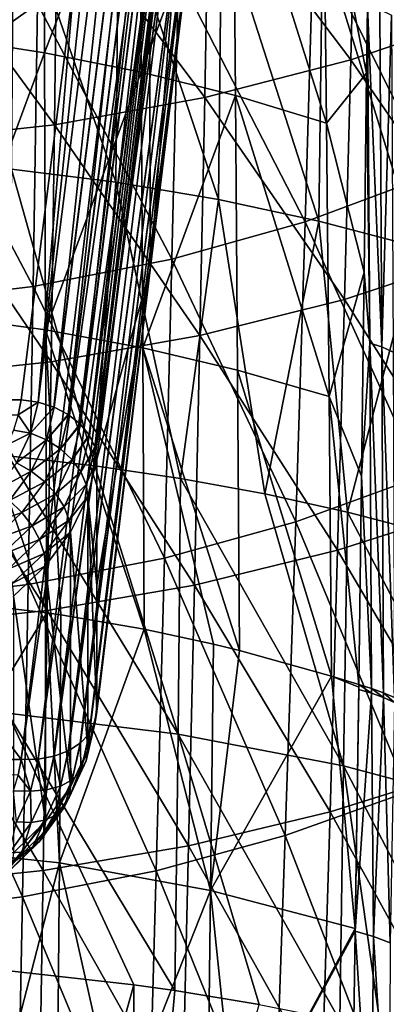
# Model space of a CAD drawing. Header units: metres. Extents: x -81 to 81, y -160 to 24.
# Tile 108 of 256: x 3.6 to 8.43, y -54.62 to -41.64. Entities that reach past the tile are written whole.
import ezdxf

# ---------------------------------------------------------------- set-up
doc = ezdxf.new("R2010")
doc.units = ezdxf.units.M
doc.layers.add('solid_501850_SW0001', color=7, linetype='CONTINUOUS')

msp = doc.modelspace()

# ---------------------------------------------------------------- linework, layer by layer
at = {"layer": 'solid_501850_SW0001'}
for points in [[(3.842996, -46.681053, 45.354954), (5.023961, -35.511692, 33.799408), (4.32191, -41.080452, 39.578964)], [(5.245872, -35.543156, 33.795853), (5.023961, -35.511692, 33.799408), (3.842996, -46.681053, 45.354954)], [(5.245872, -35.543156, 33.795853), (3.842996, -46.681053, 45.354954), (4.052507, -46.746933, 45.316929)], [(5.456621, -35.609314, 33.75771), (5.245872, -35.543156, 33.795853), (4.052507, -46.746933, 45.316929)], [(5.456621, -35.609314, 33.75771), (4.052507, -46.746933, 45.316929), (4.056027, -46.748379, 45.315964)], [(5.456621, -35.609314, 33.75771), (4.056027, -46.748379, 45.315964), (4.241518, -46.844364, 45.24601)], [(5.645631, -35.706745, 33.68679), (5.456621, -35.609314, 33.75771), (4.241518, -46.844364, 45.24601)], [(5.645631, -35.706745, 33.68679), (4.241518, -46.844364, 45.24601), (4.246624, -46.847641, 45.243473)], [(5.645631, -35.706745, 33.68679), (4.246624, -46.847641, 45.243473), (4.399291, -46.968174, 45.145882)], [(5.803404, -35.830555, 33.586662), (5.645631, -35.706745, 33.68679), (4.399291, -46.968174, 45.145882)], [(5.803404, -35.830555, 33.586662), (4.399291, -46.968174, 45.145882), (4.404983, -46.973736, 45.141212)], [(5.803404, -35.830555, 33.586662), (4.404983, -46.973736, 45.141212), (4.5179, -47.112141, 45.021572)], [(5.922014, -35.974522, 33.462353), (5.803404, -35.830555, 33.586662), (4.5179, -47.112141, 45.021572)], [(5.922014, -35.974522, 33.462353), (4.5179, -47.112141, 45.021572), (4.522959, -47.120182, 45.014439)], [(5.922014, -35.974522, 33.462353), (4.522959, -47.120182, 45.014439), (4.591385, -47.269032, 44.879333)], [(5.995499, -36.131413, 33.32011), (5.922014, -35.974522, 33.462353), (4.591385, -47.269032, 44.879333)], [(5.995499, -36.131413, 33.32011), (4.591385, -47.269032, 44.879333), (4.594485, -47.279442, 44.869678)], [(5.995499, -36.131413, 33.32011), (4.594485, -47.279442, 44.869678), (4.61608, -47.430756, 44.726093)], [(5.995499, -36.131413, 33.32011), (4.61608, -47.430756, 44.726093), (5.318123, -41.862053, 38.946594)], [(5.995499, -36.131413, 33.32011), (5.318123, -41.862053, 38.946594), (6.020167, -36.293343, 33.167084)], [(5.318123, -41.862053, 38.946594), (5.323149, -44.935986, 35.791428), (6.020167, -36.293343, 33.167084)], [(5.323149, -44.935986, 35.791428), (6.030219, -39.115101, 30.18285), (6.020167, -36.293343, 33.167084)], [(1.928478, -41.660862, 121.249916), (3.836143, -41.430149, 121.432907), (1.952388, -38.151257, 117.216339)], [(3.91398, -38.504669, 142.292786), (2.63204, -41.876305, 145.086472), (2.622294, -38.284138, 142.434143)], [(3.91398, -38.504669, 142.292786), (3.92925, -42.075367, 144.929916), (2.63204, -41.876305, 145.086472)], [(5.18135, -38.783142, 142.075333), (3.92925, -42.075367, 144.929916), (3.91398, -38.504669, 142.292786)], [(5.18135, -38.783142, 142.075333), (5.202977, -42.333668, 144.699646), (3.92925, -42.075367, 144.929916)], [(6.415699, -39.104794, 141.774536), (5.202977, -42.333668, 144.699646), (5.18135, -38.783142, 142.075333)], [(4.591385, -50.910095, 41.238266), (6.00555, -39.268127, 30.02092), (6.030219, -39.115101, 30.18285)], [(4.594485, -50.90044, 41.248676), (4.591385, -50.910095, 41.238266), (6.030219, -39.115101, 30.18285)], [(4.594485, -50.90044, 41.248676), (6.030219, -39.115101, 30.18285), (5.323149, -44.935986, 35.791428)], [(6.415699, -39.104794, 141.774536), (6.444808, -42.640953, 144.392181), (5.202977, -42.333668, 144.699646)], [(6.095817, -39.69067, 114.44989), (8.036811, -39.174088, 114.858589), (7.966038, -42.171589, 118.309631)], [(7.645962, -43.004139, 144.018066), (6.444808, -42.640953, 144.392181), (6.415699, -39.104794, 141.774536)], [(7.608082, -39.480495, 141.404587), (7.645962, -43.004139, 144.018066), (6.415699, -39.104794, 141.774536)], [(8.036811, -39.174088, 114.858589), (9.817045, -41.543758, 118.800224), (7.966038, -42.171589, 118.309631)], [(4.5179, -51.052338, 41.081375), (5.932065, -39.41037, 29.864031), (6.00555, -39.268127, 30.02092)], [(4.522959, -51.045204, 41.089417), (4.5179, -51.052338, 41.081375), (6.00555, -39.268127, 30.02092)], [(4.591385, -50.910095, 41.238266), (4.522959, -51.045204, 41.089417), (6.00555, -39.268127, 30.02092)], [(4.399291, -51.176647, 40.937408), (5.813456, -39.534679, 29.720062), (5.932065, -39.41037, 29.864031)], [(4.404983, -51.171974, 40.942974), (4.399291, -51.176647, 40.937408), (5.932065, -39.41037, 29.864031)], [(4.5179, -51.052338, 41.081375), (4.404983, -51.171974, 40.942974), (5.932065, -39.41037, 29.864031)], [(4.241518, -51.276775, 40.813599), (5.655683, -39.634808, 29.596252), (5.813456, -39.534679, 29.720062)], [(4.246624, -51.274239, 40.816879), (4.241518, -51.276775, 40.813599), (5.813456, -39.534679, 29.720062)], [(4.399291, -51.176647, 40.937408), (4.246624, -51.274239, 40.816879), (5.813456, -39.534679, 29.720062)], [(8.175129, -42.347118, 143.21286), (7.645962, -43.004139, 144.018066), (7.608082, -39.480495, 141.404587)], [(8.184736, -41.469215, 142.553741), (8.175129, -42.347118, 143.21286), (7.608082, -39.480495, 141.404587)], [(3.842996, -51.385719, 40.650291), (5.255923, -39.743874, 29.432663), (5.466672, -39.705727, 29.498821)], [(4.052507, -51.347694, 40.716167), (3.842996, -51.385719, 40.650291), (5.466672, -39.705727, 29.498821)], [(4.052507, -51.347694, 40.716167), (5.466672, -39.705727, 29.498821), (5.655683, -39.634808, 29.596252)], [(4.056027, -51.346725, 40.717613), (4.052507, -51.347694, 40.716167), (5.655683, -39.634808, 29.596252)], [(4.241518, -51.276775, 40.813599), (4.056027, -51.346725, 40.717613), (5.655683, -39.634808, 29.596252)], [(4.096498, -40.064777, 114.153252), (6.095817, -39.69067, 114.44989), (6.040252, -42.66679, 117.923027)], [(6.095817, -39.69067, 114.44989), (7.966038, -42.171589, 118.309631), (6.040252, -42.66679, 117.923027)], [(-4.934024, -39.747326, 29.401104), (5.034024, -39.747326, 29.401104), (3.619859, -51.389294, 40.61845)], [(-3.519859, -51.389294, 40.61845), (-4.934024, -39.747326, 29.401104), (3.619859, -51.389294, 40.61845)], [(5.255923, -39.743874, 29.432663), (3.619859, -51.389294, 40.61845), (5.034024, -39.747326, 29.401104)], [(3.842996, -51.385719, 40.650291), (3.619859, -51.389294, 40.61845), (5.255923, -39.743874, 29.432663)], [(3.519108, -39.876205, 148.088699), (3.493801, -43.611492, 150.673553), (4.868831, -43.782669, 150.466812)], [(4.903042, -40.058765, 147.879898), (3.519108, -39.876205, 148.088699), (4.868831, -43.782669, 150.466812)], [(9.030854, -43.683998, 126.349419), (9.159468, -39.891823, 122.644531), (7.474598, -40.540493, 122.134041)], [(2.058132, -40.292679, 113.971382), (4.096498, -40.064777, 114.153252), (4.058266, -43.02573, 117.64238)], [(4.096498, -40.064777, 114.153252), (6.040252, -42.66679, 117.923027), (4.058266, -43.02573, 117.64238)], [(4.903042, -40.058765, 147.879898), (4.868831, -43.782669, 150.466812), (6.221384, -44.010937, 150.194626)], [(6.263286, -40.301853, 147.604965), (4.903042, -40.058765, 147.879898), (6.221384, -44.010937, 150.194626)], [(2.058132, -40.292679, 113.971382), (4.058266, -43.02573, 117.64238), (2.038656, -43.244793, 117.469681)], [(6.263286, -40.301853, 147.604965), (6.221384, -44.010937, 150.194626), (7.545321, -44.295631, 149.859268)], [(7.59338, -40.604557, 147.26619), (6.263286, -40.301853, 147.604965), (7.545321, -44.295631, 149.859268)], [(7.365758, -44.304325, 125.88752), (7.474598, -40.540493, 122.134041), (5.693013, -41.055004, 121.728844)], [(7.365758, -44.304325, 125.88752), (9.030854, -43.683998, 126.349419), (7.474598, -40.540493, 122.134041)], [(7.59338, -40.604557, 147.26619), (7.545321, -44.295631, 149.859268), (8.834753, -44.635475, 149.46347)], [(8.887127, -40.96534, 146.866409), (7.59338, -40.604557, 147.26619), (8.834753, -44.635475, 149.46347)], [(4.32191, -41.080452, 39.578964), (-4.22191, -41.080452, 39.578964), (-3.519859, -46.649216, 45.358528)], [(3.619859, -46.649216, 45.358528), (4.32191, -41.080452, 39.578964), (-3.519859, -46.649216, 45.358528)], [(3.842996, -46.681053, 45.354954), (4.32191, -41.080452, 39.578964), (3.619859, -46.649216, 45.358528)], [(5.608195, -44.797768, 125.52169), (5.693013, -41.055004, 121.728844), (3.836143, -41.430149, 121.432907)], [(5.608195, -44.797768, 125.52169), (7.365758, -44.304325, 125.88752), (5.693013, -41.055004, 121.728844)], [(3.778396, -45.158684, 125.254623), (3.836143, -41.430149, 121.432907), (1.928478, -41.660862, 121.249916)], [(3.778396, -45.158684, 125.254623), (5.608195, -44.797768, 125.52169), (3.836143, -41.430149, 121.432907)], [(8.215695, -45.90559, 145.726944), (8.175129, -42.347118, 143.21286), (8.184736, -41.469215, 142.553741)], [(8.376101, -45.952309, 145.637329), (8.215695, -45.90559, 145.726944), (8.184736, -41.469215, 142.553741)], [(8.347902, -41.507885, 142.463486), (8.376101, -45.952309, 145.637329), (8.184736, -41.469215, 142.553741)], [(8.347902, -41.507885, 142.463486), (8.501551, -41.57951, 142.378998), (8.376101, -45.952309, 145.637329)], [(7.966038, -42.171589, 118.309631), (9.817045, -41.543758, 118.800224), (9.720412, -44.723427, 122.07457)], [(8.376101, -45.952309, 145.637329), (8.501551, -41.57951, 142.378998), (8.526381, -46.021015, 145.544968)], [(1.899575, -45.381599, 125.088768), (3.778396, -45.158684, 125.254623), (1.928478, -41.660862, 121.249916)], [(3.92925, -42.075367, 144.929916), (2.641118, -45.550423, 147.625), (2.63204, -41.876305, 145.086472)], [(5.318123, -41.862053, 38.946594), (4.61608, -47.430756, 44.726093), (5.323149, -44.935986, 35.791428)], [(3.92925, -42.075367, 144.929916), (3.943378, -45.727341, 147.455414), (2.641118, -45.550423, 147.625)], [(5.202977, -42.333668, 144.699646), (3.943378, -45.727341, 147.455414), (3.92925, -42.075367, 144.929916)], [(6.040252, -42.66679, 117.923027), (7.966038, -42.171589, 118.309631), (7.884265, -45.326706, 121.61274)], [(7.966038, -42.171589, 118.309631), (9.720412, -44.723427, 122.07457), (7.884265, -45.326706, 121.61274)], [(5.202977, -42.333668, 144.699646), (5.222811, -45.964973, 147.214615), (3.943378, -45.727341, 147.455414)], [(6.444808, -42.640953, 144.392181), (5.222811, -45.964973, 147.214615), (5.202977, -42.333668, 144.699646)], [(8.175129, -42.347118, 143.21286), (8.144042, -44.968422, 145.120224), (7.645962, -43.004139, 144.018066)], [(8.215695, -45.90559, 145.726944), (8.144042, -44.968422, 145.120224), (8.175129, -42.347118, 143.21286)], [(4.058266, -43.02573, 117.64238), (6.040252, -42.66679, 117.923027), (5.976311, -45.803024, 121.24939)], [(6.444808, -42.640953, 144.392181), (6.471276, -46.257771, 146.902557), (5.222811, -45.964973, 147.214615)], [(6.040252, -42.66679, 117.923027), (7.884265, -45.326706, 121.61274), (5.976311, -45.803024, 121.24939)], [(7.680212, -46.608452, 146.526352), (6.471276, -46.257771, 146.902557), (6.444808, -42.640953, 144.392181)], [(7.645962, -43.004139, 144.018066), (7.680212, -46.608452, 146.526352), (6.444808, -42.640953, 144.392181)], [(2.038656, -43.244793, 117.469681), (4.058266, -43.02573, 117.64238), (4.014389, -46.148746, 120.985695)], [(4.058266, -43.02573, 117.64238), (5.976311, -45.803024, 121.24939), (4.014389, -46.148746, 120.985695)], [(8.144042, -44.968422, 145.120224), (7.680212, -46.608452, 146.526352), (7.645962, -43.004139, 144.018066)], [(2.038656, -43.244793, 117.469681), (4.014389, -46.148746, 120.985695), (2.016339, -46.360229, 120.822815)], [(3.493801, -43.611492, 150.673553), (3.451444, -47.389652, 153.121765), (4.59161, -47.518749, 152.957443)], [(4.868831, -43.782669, 150.466812), (3.493801, -43.611492, 150.673553), (4.59161, -47.518749, 152.957443)], [(8.883183, -47.662628, 129.859161), (9.030854, -43.683998, 126.349419), (7.365758, -44.304325, 125.88752)], [(4.868831, -43.782669, 150.466812), (4.59161, -47.518749, 152.957443), (5.720267, -47.685604, 152.747574)], [(6.221384, -44.010937, 150.194626), (4.868831, -43.782669, 150.466812), (5.720267, -47.685604, 152.747574)], [(6.221384, -44.010937, 150.194626), (5.720267, -47.685604, 152.747574), (6.832419, -47.890102, 152.493362)], [(7.545321, -44.295631, 149.859268), (6.221384, -44.010937, 150.194626), (6.832419, -47.890102, 152.493362)], [(7.240704, -48.259583, 129.442032), (7.365758, -44.304325, 125.88752), (5.608195, -44.797768, 125.52169)], [(7.545321, -44.295631, 149.859268), (6.832419, -47.890102, 152.493362), (7.923285, -48.131474, 152.196579)], [(7.240704, -48.259583, 129.442032), (8.883183, -47.662628, 129.859161), (7.365758, -44.304325, 125.88752)], [(8.834753, -44.635475, 149.46347), (7.545321, -44.295631, 149.859268), (7.923285, -48.131474, 152.196579)], [(8.834753, -44.635475, 149.46347), (7.923285, -48.131474, 152.196579), (8.988197, -48.408676, 151.859314)], [(7.884265, -45.326706, 121.61274), (9.720412, -44.723427, 122.07457), (9.611719, -48.050606, 125.197884)], [(5.510563, -48.736134, 129.112503), (5.608195, -44.797768, 125.52169), (3.778396, -45.158684, 125.254623)], [(5.510563, -48.736134, 129.112503), (7.240704, -48.259583, 129.442032), (5.608195, -44.797768, 125.52169)], [(4.594485, -50.90044, 41.248676), (5.323149, -44.935986, 35.791428), (4.61608, -50.756855, 41.399994)], [(5.323149, -44.935986, 35.791428), (4.61608, -47.430756, 44.726093), (4.616051, -49.09404, 43.063278)], [(4.616051, -49.09404, 43.063278), (4.61608, -50.756855, 41.399994), (5.323149, -44.935986, 35.791428)], [(8.144042, -44.968422, 145.120224), (8.109324, -47.654419, 146.984589), (7.680212, -46.608452, 146.526352)], [(8.215695, -45.90559, 145.726944), (8.109324, -47.654419, 146.984589), (8.144042, -44.968422, 145.120224)], [(3.711729, -49.086044, 128.872086), (3.778396, -45.158684, 125.254623), (1.899575, -45.381599, 125.088768)], [(3.711729, -49.086044, 128.872086), (5.510563, -48.736134, 129.112503), (3.778396, -45.158684, 125.254623)], [(1.866058, -49.303265, 128.722), (3.711729, -49.086044, 128.872086), (1.899575, -45.381599, 125.088768)], [(5.976311, -45.803024, 121.24939), (7.884265, -45.326706, 121.61274), (7.792661, -48.632416, 124.76416)], [(7.884265, -45.326706, 121.61274), (9.611719, -48.050606, 125.197884), (7.792661, -48.632416, 124.76416)], [(3.957604, -49.457058, 149.867279), (2.649737, -49.30283, 150.047409), (2.641118, -45.550423, 147.625)], [(3.943378, -45.727341, 147.455414), (3.957604, -49.457058, 149.867279), (2.641118, -45.550423, 147.625)], [(4.145093, -49.484528, 149.835495), (3.957604, -49.457058, 149.867279), (3.943378, -45.727341, 147.455414)], [(5.242584, -49.673618, 149.618683), (4.145093, -49.484528, 149.835495), (3.943378, -45.727341, 147.455414)], [(5.222811, -45.964973, 147.214615), (5.242584, -49.673618, 149.618683), (3.943378, -45.727341, 147.455414)], [(4.014389, -46.148746, 120.985695), (5.976311, -45.803024, 121.24939), (5.90489, -49.092487, 124.423523)], [(5.976311, -45.803024, 121.24939), (7.792661, -48.632416, 124.76416), (5.90489, -49.092487, 124.423523)], [(8.215695, -45.90559, 145.726944), (8.238392, -50.452934, 148.72905), (8.109324, -47.654419, 146.984589)], [(8.395916, -50.510254, 148.64119), (8.238392, -50.452934, 148.72905), (8.215695, -45.90559, 145.726944)], [(8.376101, -45.952309, 145.637329), (8.395916, -50.510254, 148.64119), (8.215695, -45.90559, 145.726944)], [(6.154826, -49.869099, 149.397491), (5.242584, -49.673618, 149.618683), (5.222811, -45.964973, 147.214615)], [(6.497588, -49.951969, 149.304474), (6.154826, -49.869099, 149.397491), (5.222811, -45.964973, 147.214615)], [(6.471276, -46.257771, 146.902557), (6.497588, -49.951969, 149.304474), (5.222811, -45.964973, 147.214615)], [(8.376101, -45.952309, 145.637329), (8.526381, -46.021015, 145.544968), (8.542816, -50.57531, 148.541183)], [(8.376101, -45.952309, 145.637329), (8.542816, -50.57531, 148.541183), (8.395916, -50.510254, 148.64119)], [(2.016339, -46.360229, 120.822815), (4.014389, -46.148746, 120.985695), (3.965474, -49.427032, 124.176369)], [(4.014389, -46.148746, 120.985695), (5.90489, -49.092487, 124.423523), (3.965474, -49.427032, 124.176369)], [(7.713576, -50.290253, 148.928802), (6.497588, -49.951969, 149.304474), (6.471276, -46.257771, 146.902557)], [(7.680212, -46.608452, 146.526352), (7.713576, -50.290253, 148.928802), (6.471276, -46.257771, 146.902557)], [(2.016339, -46.360229, 120.822815), (3.965474, -49.427032, 124.176369), (1.991487, -49.632267, 124.023056)], [(-3.48256, -46.850121, 45.567039), (3.619859, -46.649216, 45.358528), (-3.519859, -46.649216, 45.358528)], [(-3.48256, -46.850121, 45.567039), (3.582562, -46.850113, 45.567032), (3.619859, -46.649216, 45.358528)], [(3.842996, -46.681053, 45.354954), (3.619859, -46.649216, 45.358528), (3.582562, -46.850113, 45.567032)], [(3.842996, -46.681053, 45.354954), (3.582562, -46.850113, 45.567032), (3.745231, -47.08765, 45.776939)], [(4.052507, -46.746933, 45.316929), (3.842996, -46.681053, 45.354954), (3.745231, -47.08765, 45.776939)], [(8.071841, -50.403912, 148.803879), (7.713576, -50.290253, 148.928802), (7.680212, -46.608452, 146.526352)], [(8.109324, -47.654419, 146.984589), (8.071841, -50.403912, 148.803879), (7.680212, -46.608452, 146.526352)], [(4.052507, -46.746933, 45.316929), (3.745231, -47.08765, 45.776939), (4.056027, -46.748379, 45.315964)], [(3.745231, -47.08765, 45.776939), (3.95277, -47.177803, 45.761639), (4.056027, -46.748379, 45.315964)], [(4.241518, -46.844364, 45.24601), (4.056027, -46.748379, 45.315964), (3.95277, -47.177803, 45.761639)], [(3.745231, -47.08765, 45.776939), (3.582562, -46.850113, 45.567032), (3.521426, -47.049522, 45.773991)], [(4.241518, -46.844364, 45.24601), (3.95277, -47.177803, 45.761639), (4.246624, -46.847641, 45.243473)], [(3.95277, -47.177803, 45.761639), (4.138453, -47.297493, 45.710346), (4.246624, -46.847641, 45.243473)], [(4.399291, -46.968174, 45.145882), (4.246624, -46.847641, 45.243473), (4.138453, -47.297493, 45.710346)], [(4.399291, -46.968174, 45.145882), (4.138453, -47.297493, 45.710346), (4.404983, -46.973736, 45.141212)], [(3.745231, -47.08765, 45.776939), (3.521426, -47.049522, 45.773991), (3.436528, -47.24559, 45.977478)], [(3.745231, -47.08765, 45.776939), (3.436528, -47.24559, 45.977478), (3.55754, -47.478722, 46.182816)], [(3.745231, -47.08765, 45.776939), (3.55754, -47.478722, 46.182816), (3.95277, -47.177803, 45.761639)], [(4.138453, -47.297493, 45.710346), (4.292729, -47.440559, 45.625694), (4.404983, -46.973736, 45.141212)], [(4.5179, -47.112141, 45.021572), (4.404983, -46.973736, 45.141212), (4.292729, -47.440559, 45.625694)], [(3.55754, -47.478722, 46.182816), (3.75454, -47.590836, 46.190304), (3.95277, -47.177803, 45.761639)], [(3.95277, -47.177803, 45.761639), (3.75454, -47.590836, 46.190304), (4.138453, -47.297493, 45.710346)], [(4.5179, -47.112141, 45.021572), (4.292729, -47.440559, 45.625694), (4.522959, -47.120182, 45.014439)], [(4.292729, -47.440559, 45.625694), (4.407663, -47.599644, 45.512047), (4.522959, -47.120182, 45.014439)], [(4.591385, -47.269032, 44.879333), (4.522959, -47.120182, 45.014439), (4.407663, -47.599644, 45.512047)], [(3.75454, -47.590836, 46.190304), (3.930794, -47.730167, 46.159397), (4.138453, -47.297493, 45.710346)], [(4.138453, -47.297493, 45.710346), (3.930794, -47.730167, 46.159397), (4.292729, -47.440559, 45.625694)], [(4.591385, -47.269032, 44.879333), (4.407663, -47.599644, 45.512047), (4.594485, -47.279442, 44.869678)], [(4.407663, -47.599644, 45.512047), (4.477343, -47.766567, 45.37524), (4.594485, -47.279442, 44.869678)], [(4.594485, -47.279442, 44.869678), (4.477343, -47.766567, 45.37524), (4.61608, -47.430756, 44.726093)], [(3.55754, -47.478722, 46.182816), (3.284504, -47.84473, 46.562679), (3.75454, -47.590836, 46.190304)], [(3.440273, -50.777901, 155.17482), (5.689146, -51.056293, 154.807831), (3.451444, -47.389652, 153.121765)], [(5.689146, -51.056293, 154.807831), (4.59161, -47.518749, 152.957443), (3.451444, -47.389652, 153.121765)], [(3.930794, -47.730167, 46.159397), (4.077237, -47.889557, 46.09169), (4.292729, -47.440559, 45.625694)], [(4.292729, -47.440559, 45.625694), (4.077237, -47.889557, 46.09169), (4.407663, -47.599644, 45.512047)], [(4.477343, -47.766567, 45.37524), (4.49828, -47.922661, 45.232498), (4.61608, -47.430756, 44.726093)], [(4.49828, -47.922661, 45.232498), (4.616051, -49.09404, 43.063278), (4.61608, -47.430756, 44.726093)], [(3.284504, -47.84473, 46.562679), (3.466173, -47.977394, 46.591496), (3.75454, -47.590836, 46.190304)], [(3.75454, -47.590836, 46.190304), (3.466173, -47.977394, 46.591496), (3.930794, -47.730167, 46.159397)], [(4.077237, -47.889557, 46.09169), (4.186334, -48.060802, 45.990662), (4.407663, -47.599644, 45.512047)], [(4.407663, -47.599644, 45.512047), (4.186334, -48.060802, 45.990662), (4.477343, -47.766567, 45.37524)], [(5.689146, -51.056293, 154.807831), (5.720267, -47.685604, 152.747574), (4.59161, -47.518749, 152.957443)], [(3.466173, -47.977394, 46.591496), (3.628711, -48.135117, 46.579678), (3.930794, -47.730167, 46.159397)], [(3.930794, -47.730167, 46.159397), (3.628711, -48.135117, 46.579678), (4.077237, -47.889557, 46.09169)], [(5.689146, -51.056293, 154.807831), (7.87153, -51.475212, 154.269043), (5.720267, -47.685604, 152.747574)], [(7.87153, -51.475212, 154.269043), (6.832419, -47.890102, 152.493362), (5.720267, -47.685604, 152.747574)], [(8.719337, -51.814804, 133.172455), (8.883183, -47.662628, 129.859161), (7.240704, -48.259583, 129.442032)], [(8.238392, -50.452934, 148.72905), (8.071841, -50.403912, 148.803879), (8.109324, -47.654419, 146.984589)], [(4.186334, -48.060802, 45.990662), (4.252476, -48.235096, 45.861504), (4.477343, -47.766567, 45.37524)], [(4.477343, -47.766567, 45.37524), (4.252476, -48.235096, 45.861504), (4.49828, -47.922661, 45.232498)], [(3.466173, -47.977394, 46.591496), (3.094679, -48.328182, 46.955563), (3.628711, -48.135117, 46.579678)], [(3.628711, -48.135117, 46.579678), (3.763756, -48.309784, 46.527824), (4.077237, -47.889557, 46.09169)], [(4.077237, -47.889557, 46.09169), (3.763756, -48.309784, 46.527824), (4.186334, -48.060802, 45.990662)], [(4.252476, -48.235096, 45.861504), (4.272132, -48.395626, 45.719402), (4.49828, -47.922661, 45.232498)], [(4.49828, -47.922661, 45.232498), (4.272132, -48.395626, 45.719402), (4.49828, -51.263264, 41.891899)], [(4.49828, -47.922661, 45.232498), (4.61608, -50.756855, 41.399994), (4.616051, -49.09404, 43.063278)], [(4.49828, -47.922661, 45.232498), (4.49828, -51.263264, 41.891899), (4.61608, -50.756855, 41.399994)], [(7.87153, -51.475212, 154.269043), (7.923285, -48.131474, 152.196579), (6.832419, -47.890102, 152.493362)], [(3.094679, -48.328182, 46.955563), (3.239544, -48.50259, 46.96106), (3.628711, -48.135117, 46.579678)], [(3.628711, -48.135117, 46.579678), (3.239544, -48.50259, 46.96106), (3.763756, -48.309784, 46.527824)], [(3.763756, -48.309784, 46.527824), (3.864363, -48.492409, 46.438606), (4.186334, -48.060802, 45.990662)], [(4.186334, -48.060802, 45.990662), (3.864363, -48.492409, 46.438606), (4.252476, -48.235096, 45.861504)], [(7.792661, -48.632416, 124.76416), (9.611719, -48.050606, 125.197884), (9.492601, -51.517612, 128.168808)], [(7.87153, -51.475212, 154.269043), (9.962601, -52.031422, 153.569382), (7.923285, -48.131474, 152.196579)], [(9.962601, -52.031422, 153.569382), (8.988197, -48.408676, 151.859314), (7.923285, -48.131474, 152.196579)], [(3.864363, -48.492409, 46.438606), (3.925358, -48.673603, 46.316612), (4.252476, -48.235096, 45.861504)], [(4.252476, -48.235096, 45.861504), (3.925358, -48.673603, 46.316612), (4.272132, -48.395626, 45.719402)], [(7.101552, -52.393784, 132.79361), (7.240704, -48.259583, 129.442032), (5.510563, -48.736134, 129.112503)], [(7.101552, -52.393784, 132.79361), (8.719337, -51.814804, 133.172455), (7.240704, -48.259583, 129.442032)], [(3.239544, -48.50259, 46.96106), (3.359907, -48.691124, 46.923599), (3.763756, -48.309784, 46.527824)], [(3.763756, -48.309784, 46.527824), (3.359907, -48.691124, 46.923599), (3.864363, -48.492409, 46.438606)], [(3.925358, -48.673603, 46.316612), (3.943137, -48.838291, 46.175114), (4.272132, -48.395626, 45.719402)], [(4.272132, -48.395626, 45.719402), (3.943137, -48.838291, 46.175114), (4.272132, -51.750164, 42.364861)], [(4.272132, -48.395626, 45.719402), (4.272132, -51.750164, 42.364861), (4.49828, -51.263264, 41.891899)], [(3.359907, -48.691124, 46.923599), (3.449575, -48.884079, 46.8451), (3.864363, -48.492409, 46.438606)], [(3.864363, -48.492409, 46.438606), (3.449575, -48.884079, 46.8451), (3.925358, -48.673603, 46.316612)], [(5.90489, -49.092487, 124.423523), (7.792661, -48.632416, 124.76416), (7.69258, -52.081108, 127.760658)], [(7.792661, -48.632416, 124.76416), (9.492601, -51.517612, 128.168808), (7.69258, -52.081108, 127.760658)], [(3.449575, -48.884079, 46.8451), (3.503938, -49.071537, 46.729607), (3.925358, -48.673603, 46.316612)], [(3.925358, -48.673603, 46.316612), (3.503938, -49.071537, 46.729607), (3.943137, -48.838291, 46.175114)], [(5.401523, -52.857967, 132.494965), (5.510563, -48.736134, 129.112503), (3.711729, -49.086044, 128.872086)], [(5.401523, -52.857967, 132.494965), (7.101552, -52.393784, 132.79361), (5.510563, -48.736134, 129.112503)], [(3.503938, -49.071537, 46.729607), (3.519344, -49.239857, 46.588516), (3.943137, -48.838291, 46.175114)], [(3.943137, -48.838291, 46.175114), (3.519344, -49.239857, 46.588516), (3.943137, -52.205875, 42.807526)], [(3.943137, -48.838291, 46.175114), (3.943137, -52.205875, 42.807526), (4.272132, -51.750164, 42.364861)], [(3.636925, -53.200348, 132.277054), (3.711729, -49.086044, 128.872086), (1.866058, -49.303265, 128.722)], [(3.636925, -53.200348, 132.277054), (5.401523, -52.857967, 132.494965), (3.711729, -49.086044, 128.872086)], [(3.965474, -49.427032, 124.176369), (5.90489, -49.092487, 124.423523), (5.827029, -52.52763, 127.440582)], [(5.90489, -49.092487, 124.423523), (7.69258, -52.081108, 127.760658), (5.827029, -52.52763, 127.440582)], [(1.828215, -53.414135, 132.140152), (3.636925, -53.200348, 132.277054), (1.866058, -49.303265, 128.722)], [(2.076789, -52.538948, 152.089172), (2.649737, -49.30283, 150.047409), (3.957604, -49.457058, 149.867279)], [(3.519344, -49.239857, 46.588516), (3.519344, -52.619278, 43.209095), (3.943137, -52.205875, 42.807526)], [(1.991487, -49.632267, 124.023056), (3.965474, -49.427032, 124.176369), (3.912229, -52.8531, 127.20826)], [(3.965474, -49.427032, 124.176369), (5.827029, -52.52763, 127.440582), (3.912229, -52.8531, 127.20826)], [(2.076789, -52.538948, 152.089172), (3.957604, -49.457058, 149.867279), (4.125626, -52.754162, 151.826294)], [(4.125626, -52.754162, 151.826294), (3.957604, -49.457058, 149.867279), (4.145093, -49.484528, 149.835495)], [(4.125626, -52.754162, 151.826294), (4.145093, -49.484528, 149.835495), (5.242584, -49.673618, 149.618683)], [(1.991487, -49.632267, 124.023056), (3.912229, -52.8531, 127.20826), (1.964459, -53.053436, 127.063416)], [(4.125626, -52.754162, 151.826294), (5.242584, -49.673618, 149.618683), (6.118374, -53.115204, 151.398163)], [(6.118374, -53.115204, 151.398163), (5.242584, -49.673618, 149.618683), (6.154826, -49.869099, 149.397491)], [(6.118374, -53.115204, 151.398163), (6.154826, -49.869099, 149.397491), (6.497588, -49.951969, 149.304474)], [(6.118374, -53.115204, 151.398163), (6.497588, -49.951969, 149.304474), (7.713576, -50.290253, 148.928802)], [(6.118374, -53.115204, 151.398163), (7.713576, -50.290253, 148.928802), (8.025347, -53.619061, 150.817261)], [(8.071392, -50.435444, 148.824249), (7.713576, -50.290253, 148.928802), (8.071841, -50.403912, 148.803879)], [(8.071392, -50.435444, 148.824249), (8.025347, -53.619061, 150.817261), (7.713576, -50.290253, 148.928802)], [(8.070993, -50.466999, 148.844589), (8.024832, -53.653168, 150.837967), (8.025347, -53.619061, 150.817261)], [(8.237818, -50.516014, 148.769623), (8.024832, -53.653168, 150.837967), (8.070993, -50.466999, 148.844589)], [(8.071392, -50.435444, 148.824249), (8.070993, -50.466999, 148.844589), (8.025347, -53.619061, 150.817261)], [(8.071392, -50.435444, 148.824249), (8.071841, -50.403912, 148.803879), (8.070993, -50.466999, 148.844589)], [(8.237818, -50.516014, 148.769623), (8.070993, -50.466999, 148.844589), (8.071841, -50.403912, 148.803879)], [(8.237818, -50.516014, 148.769623), (8.071841, -50.403912, 148.803879), (8.238392, -50.452934, 148.72905)], [(8.395455, -50.573296, 148.681686), (8.237818, -50.516014, 148.769623), (8.238392, -50.452934, 148.72905)], [(8.395455, -50.573296, 148.681686), (8.238392, -50.452934, 148.72905), (8.395916, -50.510254, 148.64119)], [(8.265545, -53.722713, 150.726227), (8.024832, -53.653168, 150.837967), (8.237818, -50.516014, 148.769623)], [(8.265545, -53.722713, 150.726227), (8.237818, -50.516014, 148.769623), (8.395455, -50.573296, 148.681686)], [(8.265545, -53.722713, 150.726227), (8.395455, -50.573296, 148.681686), (8.485984, -53.808235, 150.587082)], [(8.542455, -50.638321, 148.581558), (8.395455, -50.573296, 148.681686), (8.395916, -50.510254, 148.64119)], [(8.485984, -53.808235, 150.587082), (8.395455, -50.573296, 148.681686), (8.542455, -50.638321, 148.581558)], [(8.542455, -50.638321, 148.581558), (8.395916, -50.510254, 148.64119), (8.542816, -50.57531, 148.541183)], [(3.425103, -54.173302, 157.108536), (5.10603, -54.358059, 156.85437), (3.440273, -50.777901, 155.17482)], [(5.646234, -54.43433, 156.750809), (5.689146, -51.056293, 154.807831), (3.440273, -50.777901, 155.17482)], [(5.10603, -54.358059, 156.85437), (5.646234, -54.43433, 156.750809), (3.440273, -50.777901, 155.17482)], [(4.594485, -50.90044, 41.248676), (4.61608, -50.756855, 41.399994), (4.49828, -51.263264, 41.891899)], [(4.477343, -51.406002, 41.735802), (4.594485, -50.90044, 41.248676), (4.49828, -51.263264, 41.891899)], [(4.477343, -51.406002, 41.735802), (4.591385, -50.910095, 41.238266), (4.594485, -50.90044, 41.248676)], [(4.477343, -51.406002, 41.735802), (4.522959, -51.045204, 41.089417), (4.591385, -50.910095, 41.238266)], [(4.407663, -51.542809, 41.568882), (4.404983, -51.171974, 40.942974), (4.5179, -51.052338, 41.081375)], [(4.407663, -51.542809, 41.568882), (4.5179, -51.052338, 41.081375), (4.522959, -51.045204, 41.089417)], [(4.407663, -51.542809, 41.568882), (4.522959, -51.045204, 41.089417), (4.477343, -51.406002, 41.735802)], [(5.646234, -54.43433, 156.750809), (6.756035, -54.618237, 156.503662), (5.689146, -51.056293, 154.807831)], [(7.821277, -54.830723, 156.22168), (7.87153, -51.475212, 154.269043), (5.689146, -51.056293, 154.807831)], [(6.756035, -54.618237, 156.503662), (7.821277, -54.830723, 156.22168), (5.689146, -51.056293, 154.807831)], [(4.292729, -51.65646, 41.409794), (4.246624, -51.274239, 40.816879), (4.399291, -51.176647, 40.937408)], [(4.292729, -51.65646, 41.409794), (4.399291, -51.176647, 40.937408), (4.404983, -51.171974, 40.942974)], [(4.292729, -51.65646, 41.409794), (4.404983, -51.171974, 40.942974), (4.407663, -51.542809, 41.568882)], [(3.95277, -51.7924, 41.147041), (3.842996, -51.385719, 40.650291), (4.052507, -51.347694, 40.716167)], [(3.95277, -51.7924, 41.147041), (4.052507, -51.347694, 40.716167), (4.056027, -51.346725, 40.717613)], [(3.95277, -51.7924, 41.147041), (4.056027, -51.346725, 40.717613), (4.138453, -51.741108, 41.266727)], [(4.138453, -51.741108, 41.266727), (4.056027, -51.346725, 40.717613), (4.241518, -51.276775, 40.813599)], [(4.138453, -51.741108, 41.266727), (4.241518, -51.276775, 40.813599), (4.246624, -51.274239, 40.816879)], [(4.138453, -51.741108, 41.266727), (4.246624, -51.274239, 40.816879), (4.292729, -51.65646, 41.409794)], [(4.252476, -51.892269, 42.204334), (4.49828, -51.263264, 41.891899), (4.272132, -51.750164, 42.364861)], [(4.252476, -51.892269, 42.204334), (4.477343, -51.406002, 41.735802), (4.49828, -51.263264, 41.891899)], [(3.582562, -51.597794, 40.819347), (-3.519859, -51.389294, 40.61845), (3.619859, -51.389294, 40.61845)], [(3.745231, -51.807701, 41.056889), (3.582562, -51.597794, 40.819347), (3.619859, -51.389294, 40.61845)], [(3.745231, -51.807701, 41.056889), (3.619859, -51.389294, 40.61845), (3.842996, -51.385719, 40.650291)], [(3.745231, -51.807701, 41.056889), (3.842996, -51.385719, 40.650291), (3.95277, -51.7924, 41.147041)], [(4.407663, -51.542809, 41.568882), (4.477343, -51.406002, 41.735802), (4.252476, -51.892269, 42.204334)], [(7.821277, -54.830723, 156.22168), (8.363304, -54.953072, 156.06076), (7.87153, -51.475212, 154.269043)], [(9.899467, -55.3559, 155.537308), (9.962601, -52.031422, 153.569382), (7.87153, -51.475212, 154.269043)], [(8.363304, -54.953072, 156.06076), (9.899467, -55.3559, 155.537308), (7.87153, -51.475212, 154.269043)], [(3.745231, -51.807701, 41.056889), (3.521426, -51.804752, 41.018757), (3.582562, -51.597794, 40.819347)], [(4.186334, -52.021423, 42.030041), (4.407663, -51.542809, 41.568882), (4.252476, -51.892269, 42.204334)], [(4.292729, -51.65646, 41.409794), (4.407663, -51.542809, 41.568882), (4.186334, -52.021423, 42.030041)], [(7.69258, -52.081108, 127.760658), (9.492601, -51.517612, 128.168808), (9.364775, -55.116302, 130.986313)], [(3.925358, -52.347374, 42.642841), (4.272132, -51.750164, 42.364861), (3.943137, -52.205875, 42.807526)], [(3.925358, -52.347374, 42.642841), (4.252476, -51.892269, 42.204334), (4.272132, -51.750164, 42.364861)], [(3.930794, -52.190163, 41.699406), (4.138453, -51.741108, 41.266727), (4.077237, -52.122456, 41.858795)], [(3.95277, -51.7924, 41.147041), (4.138453, -51.741108, 41.266727), (3.930794, -52.190163, 41.699406)], [(4.077237, -52.122456, 41.858795), (4.292729, -51.65646, 41.409794), (4.186334, -52.021423, 42.030041)], [(4.138453, -51.741108, 41.266727), (4.292729, -51.65646, 41.409794), (4.077237, -52.122456, 41.858795)], [(3.55754, -52.213577, 41.44796), (3.521426, -51.804752, 41.018757), (3.745231, -51.807701, 41.056889)], [(3.55754, -52.213577, 41.44796), (3.745231, -51.807701, 41.056889), (3.75454, -52.221066, 41.56007)], [(3.745231, -51.807701, 41.056889), (3.95277, -51.7924, 41.147041), (3.75454, -52.221066, 41.56007)], [(3.75454, -52.221066, 41.56007), (3.95277, -51.7924, 41.147041), (3.930794, -52.190163, 41.699406)], [(4.186334, -52.021423, 42.030041), (4.252476, -51.892269, 42.204334), (3.925358, -52.347374, 42.642841)], [(7.101552, -52.393784, 132.79361), (8.542617, -56.127071, 136.287369), (8.719337, -51.814804, 133.172455)], [(3.864363, -52.469368, 42.461647), (4.186334, -52.021423, 42.030041), (3.925358, -52.347374, 42.642841)], [(4.077237, -52.122456, 41.858795), (4.186334, -52.021423, 42.030041), (3.864363, -52.469368, 42.461647)], [(3.763756, -52.558586, 42.279018), (4.077237, -52.122456, 41.858795), (3.864363, -52.469368, 42.461647)], [(3.930794, -52.190163, 41.699406), (4.077237, -52.122456, 41.858795), (3.763756, -52.558586, 42.279018)], [(5.827029, -52.52763, 127.440582), (7.69258, -52.081108, 127.760658), (7.585436, -55.664627, 130.599518)], [(7.69258, -52.081108, 127.760658), (9.364775, -55.116302, 130.986313), (7.585436, -55.664627, 130.599518)], [(3.55754, -52.213577, 41.44796), (3.75454, -52.221066, 41.56007), (3.466173, -52.622261, 41.946632)], [(3.466173, -52.622261, 41.946632), (3.75454, -52.221066, 41.56007), (3.628711, -52.610439, 42.104351)], [(3.503938, -52.760368, 43.040771), (3.943137, -52.205875, 42.807526), (3.519344, -52.619278, 43.209095)], [(3.503938, -52.760368, 43.040771), (3.925358, -52.347374, 42.642841), (3.943137, -52.205875, 42.807526)], [(3.628711, -52.610439, 42.104351), (3.930794, -52.190163, 41.699406), (3.763756, -52.558586, 42.279018)], [(3.75454, -52.221066, 41.56007), (3.930794, -52.190163, 41.699406), (3.628711, -52.610439, 42.104351)], [(3.864363, -52.469368, 42.461647), (3.925358, -52.347374, 42.642841), (3.503938, -52.760368, 43.040771)], [(5.401523, -52.857967, 132.494965), (6.950761, -56.693916, 135.937897), (7.101552, -52.393784, 132.79361)], [(7.101552, -52.393784, 132.79361), (6.950761, -56.693916, 135.937897), (8.542617, -56.127071, 136.287369)], [(2.076789, -52.538948, 152.089172), (4.125626, -52.754162, 151.826294), (3.286503, -55.979687, 153.852051)], [(3.449575, -52.875862, 42.853313), (3.864363, -52.469368, 42.461647), (3.503938, -52.760368, 43.040771)], [(3.763756, -52.558586, 42.279018), (3.864363, -52.469368, 42.461647), (3.449575, -52.875862, 42.853313)], [(3.912229, -52.8531, 127.20826), (5.827029, -52.52763, 127.440582), (5.743816, -56.100277, 130.29631)], [(5.827029, -52.52763, 127.440582), (7.585436, -55.664627, 130.599518), (5.743816, -56.100277, 130.29631)], [(3.239544, -52.991825, 42.471828), (3.628711, -52.610439, 42.104351), (3.359907, -52.954361, 42.660358)], [(3.466173, -52.622261, 41.946632), (3.628711, -52.610439, 42.104351), (3.239544, -52.991825, 42.471828)], [(3.359907, -52.954361, 42.660358), (3.763756, -52.558586, 42.279018), (3.449575, -52.875862, 42.853313)], [(3.628711, -52.610439, 42.104351), (3.763756, -52.558586, 42.279018), (3.359907, -52.954361, 42.660358)], [(4.125626, -52.754162, 151.826294), (4.093543, -56.076813, 153.729828), (3.286503, -55.979687, 153.852051)], [(4.125626, -52.754162, 151.826294), (4.898007, -56.196953, 153.580612), (4.093543, -56.076813, 153.729828)], [(4.125626, -52.754162, 151.826294), (6.118374, -53.115204, 151.398163), (4.898007, -56.196953, 153.580612)], [(1.964459, -53.053436, 127.063416), (3.912229, -52.8531, 127.20826), (3.855389, -56.418751, 130.075943)], [(3.636925, -53.200348, 132.277054), (5.282744, -57.150642, 135.662659), (5.401523, -52.857967, 132.494965)], [(3.912229, -52.8531, 127.20826), (5.743816, -56.100277, 130.29631), (3.855389, -56.418751, 130.075943)], [(5.401523, -52.857967, 132.494965), (5.282744, -57.150642, 135.662659), (6.950761, -56.693916, 135.937897)], [(1.964459, -53.053436, 127.063416), (3.855389, -56.418751, 130.075943), (1.935626, -56.615543, 129.937653)], [(1.828215, -53.414135, 132.140152), (3.554945, -57.489277, 135.461487), (3.636925, -53.200348, 132.277054)], [(3.636925, -53.200348, 132.277054), (3.554945, -57.489277, 135.461487), (5.282744, -57.150642, 135.662659)], [(6.118374, -53.115204, 151.398163), (6.07764, -56.417599, 153.310989), (4.898007, -56.196953, 153.580612)], [(6.118374, -53.115204, 151.398163), (6.467741, -56.502762, 153.20816), (6.07764, -56.417599, 153.310989)], [(6.118374, -53.115204, 151.398163), (8.025347, -53.619061, 150.817261), (6.467741, -56.502762, 153.20816)], [(8.025347, -53.619061, 150.817261), (8.024832, -53.653168, 150.837967), (6.467741, -56.502762, 153.20816)], [(8.024832, -53.653168, 150.837967), (7.974468, -56.893242, 152.743973), (6.467741, -56.502762, 153.20816)], [(8.235366, -56.963905, 152.623138), (7.974468, -56.893242, 152.743973), (8.024832, -53.653168, 150.837967)], [(8.265545, -53.722713, 150.726227), (8.235366, -56.963905, 152.623138), (8.024832, -53.653168, 150.837967)], [(8.265545, -53.722713, 150.726227), (8.472744, -57.052639, 152.470047), (8.235366, -56.963905, 152.623138)], [(8.265545, -53.722713, 150.726227), (8.485984, -53.808235, 150.587082), (8.472744, -57.052639, 152.470047)], [(3.413445, -60.424316, 160.474411), (5.10603, -54.358059, 156.85437), (3.425103, -54.173302, 157.108536)], [(3.413445, -60.424316, 160.474411), (5.090532, -60.595875, 160.222565), (5.10603, -54.358059, 156.85437)], [(5.090532, -60.595875, 160.222565), (5.646234, -54.43433, 156.750809), (5.10603, -54.358059, 156.85437)], [(5.090532, -60.595875, 160.222565), (6.756035, -54.618237, 156.503662), (5.646234, -54.43433, 156.750809)]]:
    msp.add_3dface(points, dxfattribs=at)

doc.saveas('drawing.dxf')
